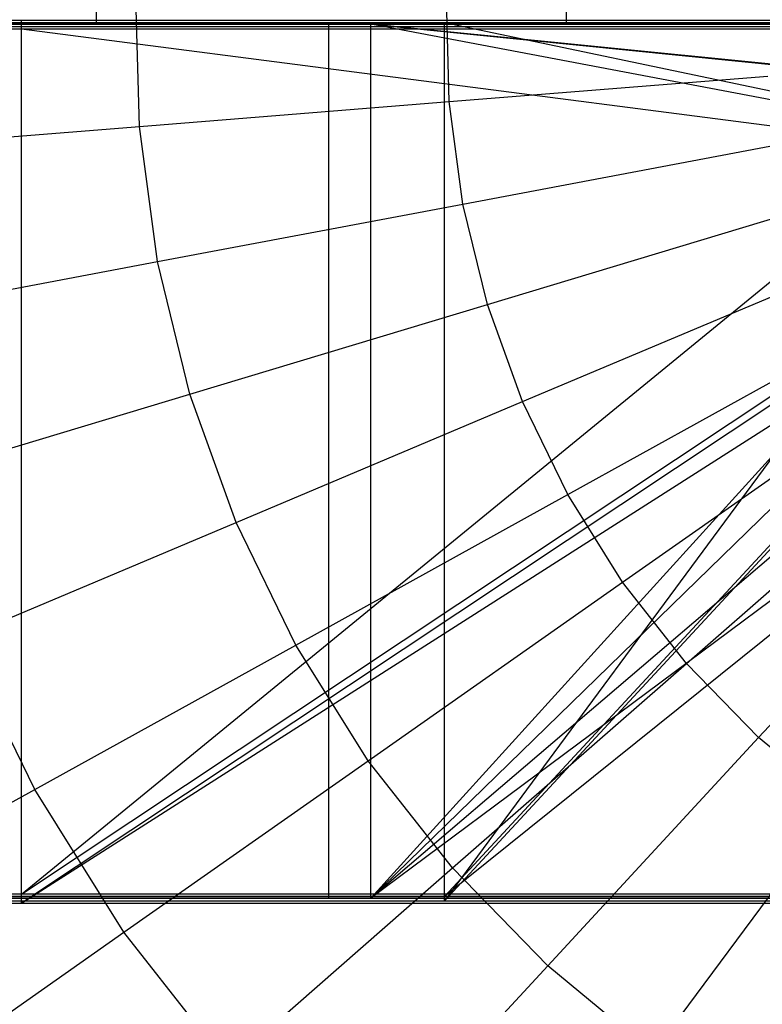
# Model space of a CAD drawing. Extents: x 0.1 to 16.1, y -7 to 7.
# Tile 19 of 68: x 6.8 to 7.5, y -0.9 to 0. Entities that reach past the tile are written whole.
import ezdxf

# ---------------------------------------------------------------- set-up
doc = ezdxf.new("R2010")
doc.units = 0
doc.header["$LTSCALE"] = 2.54
doc.layers.get('0').update_dxf_attribs({"color": 13, "linetype": 'CONTINUOUS'})

# ---------------------------------------------------------------- blocks, each defined once
blk = doc.blocks.new('DROPS_WOOD_E_PM_STL')
at = {"color": 0}
for p, q in [((6.87122, 0.8, 34.09227), (6.87122, 0, 34.09227)), ((6.87122, 0.8, 34.09227), (6.87122, 0, 34.09227)), ((6.87122, 0.8, 40.66155), (6.87122, 0, 40.66155)), ((6.87122, 0.8, 40.66155), (6.87122, 0, 40.66155)), ((7.30118, 0.8, 33.96466), (7.30118, 0, 33.96466)), ((7.30118, 0.8, 33.96466), (7.30118, 0, 33.96466)), ((7.30118, 0.8, 40.78916), (7.30118, 0, 40.78916)), ((7.30118, 0.8, 40.78916), (7.30118, 0, 40.78916)), ((6.91089, -0.09358, 2.37903), (6.90757, 0.03122, 2.37903)), ((6.91089, -0.09358, 2.37903), (6.90757, 0.03122, 2.37903)), ((7.19421, -0.0709, 2.286), (7.19169, 0.02366, 2.286)), ((7.19421, -0.0709, 2.286), (7.19169, 0.02366, 2.286)), ((5.80378, 0.00347, 29.69718), (6.8032, 0.00358, 29.46907)), ((5.80378, 0.00347, 29.69718), (6.8032, 0.00358, 29.46907)), ((6.37283, 0, 28.09412), (7.1224, 0, 28.2652)), ((7.1224, 0, 16.41902), (6.37283, 0, 16.59011)), ((7.1224, 0, 16.41902), (6.37283, 0, 16.59011)), ((6.37283, 0, 28.09412), (7.1224, 0, 28.2652)), ((6.87122, 0, 34.09227), (6.46112, 0, 34.27381)), ((6.46112, 0, 40.48), (6.87122, 0, 40.66155)), ((6.87122, 0, 34.09227), (6.46112, 0, 34.27381)), ((6.46112, 0, 40.48), (6.87122, 0, 40.66155)), ((6.5079, 0.00141, 33.68841), (7.18992, 0.00152, 33.46681)), ((6.5079, 0.00141, 33.68841), (7.18992, 0.00152, 33.46681)), ((6.66326, 0, 40.57735), (7.08415, 0, 40.73224)), ((7.08415, 0, 34.02157), (6.66326, 0, 34.17646)), ((7.08415, 0, 34.02157), (6.66326, 0, 34.17646)), ((6.66326, 0, 40.57735), (7.08415, 0, 40.73224)), ((6.8032, -0.79642, 29.46866), (7.78, 0.00363, 29.37215)), ((6.8032, -0.79642, 29.46866), (7.78, 0.00363, 29.37215)), ((6.8032, 0.00358, 29.46907), (7.78, 0.00363, 29.37215)), ((6.8032, 0.00358, 29.46907), (7.78, 0.00363, 29.37215)), ((6.8032, -0.79642, 29.46866), (6.8032, 0.00358, 29.46907)), ((6.8032, -0.79642, 29.46866), (6.8032, 0.00358, 29.46907)), ((7.30118, 0, 33.96466), (6.87122, 0, 34.09227)), ((6.87122, 0, 40.66155), (7.30118, 0, 40.78916)), ((7.30118, 0, 33.96466), (6.87122, 0, 34.09227)), ((6.87122, 0, 40.66155), (7.30118, 0, 40.78916)), ((7.08415, 0, 40.73224), (7.5214, 0, 40.83204)), ((7.5214, 0, 33.92177), (7.08415, 0, 34.02157)), ((7.08415, -0.8, 34.02157), (7.08415, 0, 34.02157)), ((7.5214, 0, 33.92177), (7.08415, 0, 34.02157)), ((7.08415, -0.8, 34.02157), (7.08415, 0, 34.02157)), ((7.08415, -0.8, 40.73224), (7.08415, 0, 40.73224)), ((7.08415, 0, 40.73224), (7.5214, 0, 40.83204)), ((7.08415, -0.8, 40.73224), (7.08415, 0, 40.73224)), ((7.1224, 0, 28.2652), (7.78, 0, 28.33461)), ((7.78, 0, 16.34962), (7.1224, 0, 16.41902)), ((7.1224, 0, 28.2652), (7.78, 0, 28.33461)), ((7.1224, 0, 28.2652), (7.78757, -0.06695, 28.33498)), ((7.78, 0, 16.34962), (7.1224, 0, 16.41902)), ((7.7875, -0.06666, 16.34925), (7.1224, 0, 16.41902)), ((7.1224, -0.8, 16.41902), (7.1224, 0, 16.41902)), ((7.7875, -0.06666, 16.34925), (7.1224, 0, 16.41902)), ((7.1224, -0.8, 16.41902), (7.1224, 0, 16.41902)), ((7.1224, -0.8, 28.2652), (7.1224, 0, 28.2652)), ((7.1224, -0.8, 28.2652), (7.1224, 0, 28.2652)), ((7.80971, -0.13017, 28.33602), (7.1224, 0, 28.2652)), ((7.80971, -0.13017, 28.33602), (7.1224, 0, 28.2652)), ((7.1224, 0, 28.2652), (7.78757, -0.06695, 28.33498)), ((7.18992, 0.00152, 33.46681), (7.78, 0.00157, 33.37779)), ((7.18992, 0.00152, 33.46681), (7.78, 0.00157, 33.37779)), ((7.18992, 0.00152, 33.46681), (7.80971, -0.12859, 33.3756)), ((7.18992, -0.79848, 33.4664), (7.18992, 0.00152, 33.46681)), ((7.18992, -0.79848, 33.4664), (7.18992, 0.00152, 33.46681)), ((7.18992, 0.00152, 33.46681), (7.80971, -0.12859, 33.3756)), ((7.74392, 0, 33.89308), (7.30118, 0, 33.96466)), ((7.30118, 0, 40.78916), (7.74392, 0, 40.86074)), ((7.74392, 0, 33.89308), (7.30118, 0, 33.96466)), ((7.30118, 0, 40.78916), (7.74392, 0, 40.86074)), ((6.8032, -0.00456, 45.26397), (5.80378, -0.00444, 45.03586)), ((6.8032, -0.00456, 45.26397), (5.80378, -0.00444, 45.03586)), ((7.18992, -0.0025, 41.26623), (6.5079, -0.00238, 41.04463)), ((7.18992, -0.0025, 41.26623), (6.5079, -0.00238, 41.04463)), ((6.8032, -0.80456, 45.26356), (6.8032, -0.00456, 45.26397)), ((6.8032, -0.80456, 45.26356), (6.8032, -0.00456, 45.26397)), ((7.80971, -0.13477, 45.36188), (6.8032, -0.00456, 45.26397)), ((7.80971, -0.13477, 45.36188), (6.8032, -0.00456, 45.26397)), ((7.78, -0.00461, 45.36089), (6.8032, -0.00456, 45.26397)), ((7.78, -0.00461, 45.36089), (6.8032, -0.00456, 45.26397)), ((7.78, -0.00254, 41.35525), (7.18992, -0.0025, 41.26623)), ((7.78, -0.00254, 41.35525), (7.18992, -0.0025, 41.26623)), ((7.18992, -0.8025, 41.26582), (7.18992, -0.0025, 41.26623)), ((7.18992, -0.8025, 41.26582), (7.18992, -0.0025, 41.26623)), ((7.78, -0.00254, 41.35525), (7.18992, -0.8025, 41.26582)), ((7.78, -0.00254, 41.35525), (7.18992, -0.8025, 41.26582)), ((7.19421, -0.0709, 2.286), (7.48558, -0.04758, 2.22278)), ((7.19421, -0.0709, 2.286), (7.48558, -0.04758, 2.22278)), ((6.91089, -0.09358, 2.37903), (7.19421, -0.0709, 2.286)), ((6.91089, -0.09358, 2.37903), (7.19421, -0.0709, 2.286)), ((7.1224, -0.8, 16.41902), (7.7875, -0.06666, 16.34925)), ((7.1224, -0.8, 16.41902), (7.7875, -0.06666, 16.34925)), ((7.20676, -0.16465, 2.286), (7.19421, -0.0709, 2.286)), ((7.20676, -0.16465, 2.286), (7.19421, -0.0709, 2.286)), ((6.63865, -0.11537, 2.50087), (6.91089, -0.09358, 2.37903)), ((6.63865, -0.11537, 2.50087), (6.91089, -0.09358, 2.37903)), ((6.92746, -0.21732, 2.37903), (6.91089, -0.09358, 2.37903)), ((6.92746, -0.21732, 2.37903), (6.91089, -0.09358, 2.37903)), ((7.20676, -0.16465, 2.286), (7.494, -0.11049, 2.22278)), ((7.20676, -0.16465, 2.286), (7.494, -0.11049, 2.22278)), ((6.8032, -0.79642, 29.46866), (7.80971, -0.12653, 29.37102)), ((6.8032, -0.79642, 29.46866), (7.80971, -0.12653, 29.37102)), ((7.80971, -0.13477, 45.36188), (6.8032, -0.80456, 45.26356)), ((7.80971, -0.13477, 45.36188), (6.8032, -0.80456, 45.26356)), ((7.80971, -0.13017, 16.34821), (7.1224, -0.8, 16.41902)), ((7.80971, -0.13017, 16.34821), (7.1224, -0.8, 16.41902)), ((7.80971, -0.13017, 28.33602), (7.1224, -0.8, 28.2652)), ((7.80971, -0.13017, 28.33602), (7.1224, -0.8, 28.2652)), ((7.18992, -0.79848, 33.4664), (7.80971, -0.12859, 33.3756)), ((7.18992, -0.79848, 33.4664), (7.80971, -0.12859, 33.3756)), ((7.80971, -0.13271, 41.35731), (7.18992, -0.8025, 41.26582)), ((7.80971, -0.13271, 41.35731), (7.18992, -0.8025, 41.26582)), ((6.8032, -0.80456, 45.26356), (7.8203, -0.1548, 45.36223)), ((6.8032, -0.80456, 45.26356), (7.8203, -0.1548, 45.36223)), ((6.92746, -0.21732, 2.37903), (7.20676, -0.16465, 2.286)), ((6.92746, -0.21732, 2.37903), (7.20676, -0.16465, 2.286)), ((7.22921, -0.25654, 2.286), (7.20676, -0.16465, 2.286)), ((7.22921, -0.25654, 2.286), (7.20676, -0.16465, 2.286)), ((7.22921, -0.25654, 2.286), (7.50907, -0.17215, 2.22278)), ((7.22921, -0.25654, 2.286), (7.50907, -0.17215, 2.22278)), ((7.84328, -0.18429, 28.33744), (7.1224, -0.8, 28.2652)), ((7.84328, -0.18429, 28.33744), (7.1224, -0.8, 28.2652)), ((7.84332, -0.18435, 16.34678), (7.1224, -0.8, 16.41902)), ((7.84332, -0.18435, 16.34678), (7.1224, -0.8, 16.41902)), ((6.65907, -0.26792, 2.50087), (6.92746, -0.21732, 2.37903)), ((6.65907, -0.26792, 2.50087), (6.92746, -0.21732, 2.37903)), ((6.95709, -0.33859, 2.37903), (6.92746, -0.21732, 2.37903)), ((6.95709, -0.33859, 2.37903), (6.92746, -0.21732, 2.37903)), ((7.88769, -0.23025, 28.33903), (7.1224, -0.8, 28.2652)), ((7.88769, -0.23025, 28.33903), (7.1224, -0.8, 28.2652)), ((7.89295, -0.23298, 33.37078), (7.18992, -0.79848, 33.4664)), ((7.89295, -0.23298, 33.37078), (7.18992, -0.79848, 33.4664)), ((7.2613, -0.34552, 2.286), (7.5306, -0.23186, 2.22278)), ((7.2613, -0.34552, 2.286), (7.5306, -0.23186, 2.22278)), ((6.95709, -0.33859, 2.37903), (7.22921, -0.25654, 2.286)), ((6.95709, -0.33859, 2.37903), (7.22921, -0.25654, 2.286)), ((7.2613, -0.34552, 2.286), (7.22921, -0.25654, 2.286)), ((7.2613, -0.34552, 2.286), (7.22921, -0.25654, 2.286)), ((7.30266, -0.43058, 2.286), (7.55836, -0.28895, 2.22278)), ((7.30266, -0.43058, 2.286), (7.55836, -0.28895, 2.22278)), ((6.6956, -0.41744, 2.50087), (6.95709, -0.33859, 2.37903)), ((6.6956, -0.41744, 2.50087), (6.95709, -0.33859, 2.37903)), ((6.99944, -0.45603, 2.37903), (6.95709, -0.33859, 2.37903)), ((6.99944, -0.45603, 2.37903), (6.95709, -0.33859, 2.37903)), ((6.99944, -0.45603, 2.37903), (7.2613, -0.34552, 2.286)), ((6.99944, -0.45603, 2.37903), (7.2613, -0.34552, 2.286)), ((7.30266, -0.43058, 2.286), (7.2613, -0.34552, 2.286)), ((7.30266, -0.43058, 2.286), (7.2613, -0.34552, 2.286)), ((7.35284, -0.51077, 2.286), (7.59203, -0.34276, 2.22278)), ((7.35284, -0.51077, 2.286), (7.59203, -0.34276, 2.22278)), ((7.41125, -0.58517, 2.286), (7.63123, -0.39268, 2.22278)), ((7.41125, -0.58517, 2.286), (7.63123, -0.39268, 2.22278)), ((7.05403, -0.56831, 2.37903), (7.30266, -0.43058, 2.286)), ((7.05403, -0.56831, 2.37903), (7.30266, -0.43058, 2.286)), ((7.35284, -0.51077, 2.286), (7.30266, -0.43058, 2.286)), ((7.35284, -0.51077, 2.286), (7.30266, -0.43058, 2.286)), ((7.47724, -0.65294, 2.286), (7.67551, -0.43816, 2.22278)), ((7.47724, -0.65294, 2.286), (7.67551, -0.43816, 2.22278)), ((6.74782, -0.56223, 2.50087), (6.99944, -0.45603, 2.37903)), ((6.74782, -0.56223, 2.50087), (6.99944, -0.45603, 2.37903)), ((7.05403, -0.56831, 2.37903), (6.99944, -0.45603, 2.37903)), ((7.05403, -0.56831, 2.37903), (6.99944, -0.45603, 2.37903)), ((7.12025, -0.67414, 2.37903), (7.35284, -0.51077, 2.286)), ((7.12025, -0.67414, 2.37903), (7.35284, -0.51077, 2.286)), ((7.41125, -0.58517, 2.286), (7.35284, -0.51077, 2.286)), ((7.41125, -0.58517, 2.286), (7.35284, -0.51077, 2.286)), ((6.81512, -0.70064, 2.50087), (6.74782, -0.56223, 2.50087)), ((6.81512, -0.70064, 2.50087), (6.74782, -0.56223, 2.50087)), ((6.81512, -0.70064, 2.50087), (7.05403, -0.56831, 2.37903)), ((6.81512, -0.70064, 2.50087), (7.05403, -0.56831, 2.37903)), ((7.12025, -0.67414, 2.37903), (7.05403, -0.56831, 2.37903)), ((7.12025, -0.67414, 2.37903), (7.05403, -0.56831, 2.37903)), ((7.19735, -0.77233, 2.37903), (7.41125, -0.58517, 2.286)), ((7.19735, -0.77233, 2.37903), (7.41125, -0.58517, 2.286)), ((7.47724, -0.65294, 2.286), (7.41125, -0.58517, 2.286)), ((7.47724, -0.65294, 2.286), (7.41125, -0.58517, 2.286)), ((7.28444, -0.86178, 2.37903), (7.47724, -0.65294, 2.286)), ((7.28444, -0.86178, 2.37903), (7.47724, -0.65294, 2.286)), ((7.55005, -0.71331, 2.286), (7.47724, -0.65294, 2.286)), ((7.55005, -0.71331, 2.286), (7.47724, -0.65294, 2.286)), ((6.89676, -0.83112, 2.50087), (7.12025, -0.67414, 2.37903)), ((6.89676, -0.83112, 2.50087), (7.12025, -0.67414, 2.37903)), ((7.19735, -0.77233, 2.37903), (7.12025, -0.67414, 2.37903)), ((7.19735, -0.77233, 2.37903), (7.12025, -0.67414, 2.37903)), ((6.58848, -0.82619, 2.65023), (6.81512, -0.70064, 2.50087)), ((6.58848, -0.82619, 2.65023), (6.81512, -0.70064, 2.50087)), ((6.89676, -0.83112, 2.50087), (6.81512, -0.70064, 2.50087)), ((6.89676, -0.83112, 2.50087), (6.81512, -0.70064, 2.50087)), ((7.38055, -0.94146, 2.37903), (7.55005, -0.71331, 2.286)), ((7.38055, -0.94146, 2.37903), (7.55005, -0.71331, 2.286)), ((6.99181, -0.95218, 2.50087), (7.19735, -0.77233, 2.37903)), ((6.99181, -0.95218, 2.50087), (7.19735, -0.77233, 2.37903)), ((7.28444, -0.86178, 2.37903), (7.19735, -0.77233, 2.37903)), ((7.28444, -0.86178, 2.37903), (7.19735, -0.77233, 2.37903)), ((6.8032, -0.79642, 29.46866), (5.80378, -0.79653, 29.69677)), ((6.8032, -0.79642, 29.46866), (5.80378, -0.79653, 29.69677)), ((7.1224, -0.8, 16.41902), (6.37283, -0.8, 16.59011)), ((6.37283, -0.8, 28.09412), (7.1224, -0.8, 28.2652)), ((6.37283, -0.8, 28.09412), (7.1224, -0.8, 28.2652)), ((7.1224, -0.8, 16.41902), (6.37283, -0.8, 16.59011)), ((7.18992, -0.79848, 33.4664), (6.5079, -0.79859, 33.688)), ((7.18992, -0.79848, 33.4664), (6.5079, -0.79859, 33.688)), ((7.08415, -0.8, 34.02157), (6.66326, -0.8, 34.17646)), ((6.66326, -0.8, 40.57735), (7.08415, -0.8, 40.73224)), ((6.66326, -0.8, 40.57735), (7.08415, -0.8, 40.73224)), ((7.08415, -0.8, 34.02157), (6.66326, -0.8, 34.17646)), ((7.82359, -0.79636, 29.37022), (6.8032, -0.79642, 29.46866)), ((7.82359, -0.79636, 29.37022), (6.8032, -0.79642, 29.46866)), ((7.5214, -0.8, 33.92177), (7.08415, -0.8, 34.02157)), ((7.08415, -0.8, 40.73224), (7.5214, -0.8, 40.83204)), ((7.08415, -0.8, 40.73224), (7.5214, -0.8, 40.83204)), ((7.5214, -0.8, 33.92177), (7.08415, -0.8, 34.02157)), ((7.88769, -0.8, 16.3452), (7.1224, -0.8, 16.41902)), ((7.1224, -0.8, 28.2652), (7.88769, -0.8, 28.33903)), ((7.1224, -0.8, 28.2652), (7.88769, -0.8, 28.33903)), ((7.88769, -0.8, 16.3452), (7.1224, -0.8, 16.41902)), ((7.90054, -0.79843, 33.37014), (7.18992, -0.79848, 33.4664)), ((7.90054, -0.79843, 33.37014), (7.18992, -0.79848, 33.4664)), ((5.80378, -0.80444, 45.03545), (6.8032, -0.80456, 45.26356)), ((5.80378, -0.80444, 45.03545), (6.8032, -0.80456, 45.26356)), ((6.5079, -0.80238, 41.04422), (7.18992, -0.8025, 41.26582)), ((6.5079, -0.80238, 41.04422), (7.18992, -0.8025, 41.26582)), ((6.8032, -0.80456, 45.26356), (7.82359, -0.80461, 45.362)), ((6.8032, -0.80456, 45.26356), (7.82359, -0.80461, 45.362)), ((7.18992, -0.8025, 41.26582), (7.90054, -0.80255, 41.36208)), ((7.18992, -0.8025, 41.26582), (7.90054, -0.80255, 41.36208)), ((6.68475, -0.98004, 2.65023), (6.89676, -0.83112, 2.50087)), ((6.68475, -0.98004, 2.65023), (6.89676, -0.83112, 2.50087)), ((6.99181, -0.95218, 2.50087), (6.89676, -0.83112, 2.50087)), ((6.99181, -0.95218, 2.50087), (6.89676, -0.83112, 2.50087)), ((7.09919, -1.06246, 2.50087), (7.28444, -0.86178, 2.37903)), ((7.09919, -1.06246, 2.50087), (7.28444, -0.86178, 2.37903)), ((7.38055, -0.94146, 2.37903), (7.28444, -0.86178, 2.37903)), ((7.38055, -0.94146, 2.37903), (7.28444, -0.86178, 2.37903))]:
    blk.add_line(p, q, dxfattribs=at)

msp = doc.modelspace()

# ---------------------------------------------------------------- block references
at = {"color": 0}
msp.add_blockref('DROPS_WOOD_E_PM_STL', (0, 0), dxfattribs=at)

doc.saveas('drawing.dxf')
